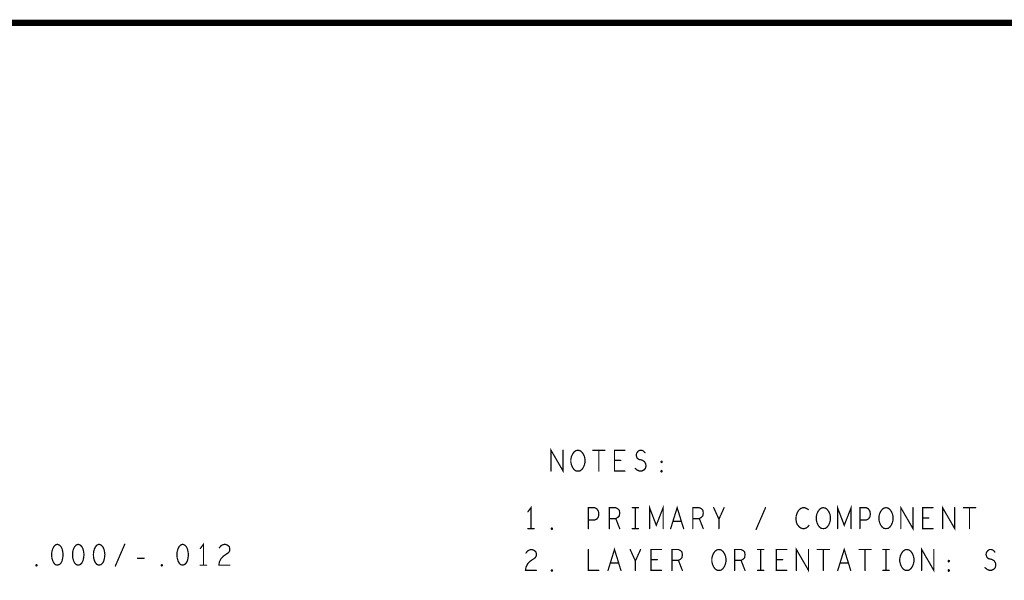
# Model space of a CAD drawing. Extents: x 28 to 61, y 24.9 to 46.
# Tile 39 of 59: x 43.8 to 48.5, y 43.3 to 46. Entities that reach past the tile are written whole.
import ezdxf

# ---------------------------------------------------------------- set-up
doc = ezdxf.new("R2010")
doc.units = 0
doc.layers.add('1', color=2, linetype='CONTINUOUS')

msp = doc.modelspace()

# ---------------------------------------------------------------- linework, layer by layer
at = {"layer": '1'}
for points, const_width in [([(27.97, 24.965), (60.97, 24.965), (60.97, 45.965), (27.97, 45.965), (27.97, 24.965)], 0.03), ([(46.313, 43.82), (46.313, 43.92), (46.371, 43.82), (46.371, 43.92)], 0.006), ([(46.442, 43.82), (46.432, 43.821), (46.423, 43.828), (46.416, 43.838), (46.411, 43.85), (46.408, 43.863), (46.408, 43.876), (46.411, 43.89), (46.416, 43.901), (46.423, 43.911), (46.432, 43.918), (46.442, 43.92), (46.452, 43.918), (46.461, 43.911), (46.468, 43.901), (46.473, 43.89), (46.476, 43.876), (46.476, 43.863), (46.473, 43.85), (46.468, 43.838), (46.461, 43.828), (46.452, 43.821), (46.442, 43.82)], 0.006), ([(46.513, 43.92), (46.571, 43.92)], 0.006), ([(46.542, 43.92), (46.542, 43.82)], 0.006), ([(46.667, 43.82), (46.617, 43.82), (46.617, 43.92), (46.667, 43.92)], 0.006), ([(46.716, 43.833), (46.726, 43.825), (46.737, 43.82), (46.747, 43.82), (46.757, 43.825), (46.765, 43.833), (46.768, 43.845), (46.766, 43.856), (46.76, 43.866), (46.748, 43.873), (46.733, 43.876), (46.725, 43.883), (46.721, 43.895), (46.723, 43.906), (46.73, 43.915), (46.738, 43.92), (46.747, 43.92), (46.756, 43.916), (46.763, 43.908)], 0.006), ([(46.647, 43.871), (46.617, 43.871)], 0.006), ([(46.842, 43.861), (46.84, 43.863), (46.84, 43.866), (46.842, 43.868), (46.845, 43.866), (46.845, 43.863), (46.842, 43.861)], 0.006), ([(46.842, 43.816), (46.84, 43.818), (46.84, 43.821), (46.842, 43.823), (46.845, 43.821), (46.845, 43.818), (46.842, 43.816)], 0.006), ([(46.785, 43.545), (46.785, 43.645), (46.817, 43.561), (46.85, 43.645), (46.85, 43.545)], 0.006), ([(47.685, 43.545), (47.685, 43.645), (47.717, 43.561), (47.75, 43.645), (47.75, 43.545)], 0.006), ([(46.217, 43.545), (46.217, 43.645), (46.202, 43.625)], 0.006), ([(46.492, 43.545), (46.492, 43.645), (46.522, 43.645), (46.532, 43.64), (46.54, 43.628), (46.542, 43.615), (46.54, 43.601), (46.533, 43.591), (46.522, 43.586), (46.492, 43.586)], 0.006), ([(46.592, 43.545), (46.592, 43.645), (46.623, 43.645), (46.633, 43.64), (46.64, 43.633), (46.642, 43.62), (46.64, 43.606), (46.632, 43.598), (46.623, 43.593), (46.592, 43.593)], 0.006), ([(46.702, 43.645), (46.732, 43.645)], 0.006), ([(46.717, 43.645), (46.717, 43.545)], 0.006), ([(46.886, 43.545), (46.917, 43.645), (46.948, 43.545)], 0.006), ([(46.992, 43.545), (46.992, 43.645), (47.023, 43.645), (47.033, 43.64), (47.04, 43.633), (47.042, 43.62), (47.04, 43.606), (47.032, 43.598), (47.023, 43.593), (46.992, 43.593)], 0.006), ([(47.117, 43.545), (47.117, 43.59), (47.092, 43.645)], 0.006), ([(47.142, 43.645), (47.117, 43.59)], 0.006), ([(47.295, 43.541), (47.34, 43.645)], 0.006), ([(47.545, 43.636), (47.537, 43.641), (47.528, 43.645), (47.518, 43.645), (47.507, 43.64), (47.498, 43.631), (47.492, 43.621), (47.487, 43.605), (47.486, 43.59), (47.488, 43.575), (47.492, 43.565), (47.5, 43.555), (47.508, 43.548), (47.517, 43.545), (47.526, 43.545), (47.535, 43.548), (47.542, 43.553), (47.548, 43.56)], 0.006), ([(47.617, 43.545), (47.607, 43.546), (47.598, 43.553), (47.591, 43.563), (47.586, 43.575), (47.583, 43.588), (47.583, 43.601), (47.586, 43.615), (47.591, 43.626), (47.598, 43.636), (47.607, 43.643), (47.617, 43.645), (47.627, 43.643), (47.636, 43.636), (47.643, 43.626), (47.648, 43.615), (47.651, 43.601), (47.651, 43.588), (47.648, 43.575), (47.643, 43.563), (47.636, 43.553), (47.627, 43.546), (47.617, 43.545)], 0.006), ([(47.792, 43.545), (47.792, 43.645), (47.822, 43.645), (47.832, 43.64), (47.84, 43.628), (47.842, 43.615), (47.84, 43.601), (47.833, 43.591), (47.822, 43.586), (47.792, 43.586)], 0.006), ([(47.917, 43.545), (47.907, 43.546), (47.898, 43.553), (47.891, 43.563), (47.886, 43.575), (47.883, 43.588), (47.883, 43.601), (47.886, 43.615), (47.891, 43.626), (47.898, 43.636), (47.907, 43.643), (47.917, 43.645), (47.927, 43.643), (47.936, 43.636), (47.943, 43.626), (47.948, 43.615), (47.951, 43.601), (47.951, 43.588), (47.948, 43.575), (47.943, 43.563), (47.936, 43.553), (47.927, 43.546), (47.917, 43.545)], 0.006), ([(47.988, 43.545), (47.988, 43.645), (48.046, 43.545), (48.046, 43.645)], 0.006), ([(48.142, 43.545), (48.092, 43.545), (48.092, 43.645), (48.142, 43.645)], 0.006), ([(48.188, 43.545), (48.188, 43.645), (48.246, 43.545), (48.246, 43.645)], 0.006), ([(48.288, 43.645), (48.346, 43.645)], 0.006), ([(48.317, 43.645), (48.317, 43.545)], 0.006), ([(46.623, 43.593), (46.642, 43.545)], 0.006), ([(46.937, 43.58), (46.897, 43.58)], 0.006), ([(47.023, 43.593), (47.042, 43.545)], 0.006), ([(48.122, 43.596), (48.092, 43.596)], 0.006), ([(46.202, 43.545), (46.232, 43.545)], 0.006), ([(46.317, 43.541), (46.315, 43.543), (46.315, 43.546), (46.317, 43.548), (46.32, 43.546), (46.32, 43.543), (46.317, 43.541)], 0.006), ([(46.702, 43.545), (46.732, 43.545)], 0.006), ([(43.949, 43.47), (43.939, 43.466), (43.932, 43.458), (43.927, 43.448), (43.923, 43.435), (43.922, 43.42), (43.923, 43.405), (43.927, 43.391), (43.932, 43.381), (43.939, 43.373), (43.949, 43.37), (43.959, 43.373), (43.967, 43.381), (43.972, 43.391), (43.975, 43.405), (43.977, 43.42), (43.975, 43.435), (43.972, 43.448), (43.967, 43.458), (43.959, 43.466), (43.949, 43.47)], 0.006), ([(44.049, 43.47), (44.039, 43.466), (44.032, 43.458), (44.027, 43.448), (44.023, 43.435), (44.022, 43.42), (44.023, 43.405), (44.027, 43.391), (44.032, 43.381), (44.039, 43.373), (44.049, 43.37), (44.059, 43.373), (44.067, 43.381), (44.072, 43.391), (44.075, 43.405), (44.077, 43.42), (44.075, 43.435), (44.072, 43.448), (44.067, 43.458), (44.059, 43.466), (44.049, 43.47)], 0.006), ([(44.149, 43.47), (44.139, 43.466), (44.132, 43.458), (44.127, 43.448), (44.123, 43.435), (44.122, 43.42), (44.123, 43.405), (44.127, 43.391), (44.132, 43.381), (44.139, 43.373), (44.149, 43.37), (44.159, 43.373), (44.167, 43.381), (44.172, 43.391), (44.175, 43.405), (44.177, 43.42), (44.175, 43.435), (44.172, 43.448), (44.167, 43.458), (44.159, 43.466), (44.149, 43.47)], 0.006), ([(44.227, 43.366), (44.272, 43.47)], 0.006), ([(44.549, 43.47), (44.539, 43.466), (44.532, 43.458), (44.527, 43.448), (44.523, 43.435), (44.522, 43.42), (44.523, 43.405), (44.527, 43.391), (44.532, 43.381), (44.539, 43.373), (44.549, 43.37), (44.559, 43.373), (44.567, 43.381), (44.572, 43.391), (44.575, 43.405), (44.577, 43.42), (44.575, 43.435), (44.572, 43.448), (44.567, 43.458), (44.559, 43.466), (44.549, 43.47)], 0.006), ([(44.649, 43.37), (44.649, 43.47), (44.634, 43.45)], 0.006), ([(44.725, 43.453), (44.733, 43.463), (44.742, 43.468), (44.752, 43.47), (44.764, 43.466), (44.773, 43.458), (44.775, 43.448), (44.774, 43.438), (44.769, 43.43), (44.744, 43.413), (44.733, 43.401), (44.725, 43.385), (44.723, 43.37), (44.775, 43.37)], 0.006), ([(46.193, 43.428), (46.201, 43.438), (46.21, 43.443), (46.22, 43.445), (46.232, 43.441), (46.241, 43.433), (46.243, 43.423), (46.242, 43.413), (46.237, 43.405), (46.212, 43.388), (46.201, 43.376), (46.193, 43.36), (46.191, 43.345), (46.243, 43.345)], 0.006), ([(46.492, 43.445), (46.492, 43.345), (46.542, 43.345)], 0.006), ([(46.586, 43.345), (46.617, 43.445), (46.648, 43.345)], 0.006), ([(46.717, 43.345), (46.717, 43.39), (46.692, 43.445)], 0.006), ([(46.742, 43.445), (46.717, 43.39)], 0.006), ([(46.842, 43.345), (46.792, 43.345), (46.792, 43.445), (46.842, 43.445)], 0.006), ([(46.892, 43.345), (46.892, 43.445), (46.923, 43.445), (46.933, 43.44), (46.94, 43.433), (46.942, 43.42), (46.94, 43.406), (46.932, 43.398), (46.923, 43.393), (46.892, 43.393)], 0.006), ([(47.117, 43.345), (47.107, 43.346), (47.098, 43.353), (47.091, 43.363), (47.086, 43.375), (47.083, 43.388), (47.083, 43.401), (47.086, 43.415), (47.091, 43.426), (47.098, 43.436), (47.107, 43.443), (47.117, 43.445), (47.127, 43.443), (47.136, 43.436), (47.143, 43.426), (47.148, 43.415), (47.151, 43.401), (47.151, 43.388), (47.148, 43.375), (47.143, 43.363), (47.136, 43.353), (47.127, 43.346), (47.117, 43.345)], 0.006), ([(47.192, 43.345), (47.192, 43.445), (47.223, 43.445), (47.233, 43.44), (47.24, 43.433), (47.242, 43.42), (47.24, 43.406), (47.232, 43.398), (47.223, 43.393), (47.192, 43.393)], 0.006), ([(47.302, 43.445), (47.332, 43.445)], 0.006), ([(47.317, 43.445), (47.317, 43.345)], 0.006), ([(47.442, 43.345), (47.392, 43.345), (47.392, 43.445), (47.442, 43.445)], 0.006), ([(47.488, 43.345), (47.488, 43.445), (47.546, 43.345), (47.546, 43.445)], 0.006), ([(47.588, 43.445), (47.646, 43.445)], 0.006), ([(47.617, 43.445), (47.617, 43.345)], 0.006), ([(47.686, 43.345), (47.717, 43.445), (47.748, 43.345)], 0.006), ([(47.788, 43.445), (47.846, 43.445)], 0.006), ([(47.817, 43.445), (47.817, 43.345)], 0.006), ([(47.902, 43.445), (47.932, 43.445)], 0.006), ([(47.917, 43.445), (47.917, 43.345)], 0.006), ([(48.017, 43.345), (48.007, 43.346), (47.998, 43.353), (47.991, 43.363), (47.986, 43.375), (47.983, 43.388), (47.983, 43.401), (47.986, 43.415), (47.991, 43.426), (47.998, 43.436), (48.007, 43.443), (48.017, 43.445), (48.027, 43.443), (48.036, 43.436), (48.043, 43.426), (48.048, 43.415), (48.051, 43.401), (48.051, 43.388), (48.048, 43.375), (48.043, 43.363), (48.036, 43.353), (48.027, 43.346), (48.017, 43.345)], 0.006), ([(48.088, 43.345), (48.088, 43.445), (48.146, 43.345), (48.146, 43.445)], 0.006), ([(48.391, 43.358), (48.401, 43.35), (48.412, 43.345), (48.422, 43.345), (48.432, 43.35), (48.44, 43.358), (48.443, 43.37), (48.441, 43.381), (48.435, 43.391), (48.423, 43.398), (48.408, 43.401), (48.4, 43.408), (48.396, 43.42), (48.398, 43.431), (48.405, 43.44), (48.413, 43.445), (48.422, 43.445), (48.431, 43.441), (48.438, 43.433)], 0.006), ([(43.849, 43.366), (43.847, 43.368), (43.847, 43.371), (43.849, 43.373), (43.852, 43.371), (43.852, 43.368), (43.849, 43.366)], 0.006), ([(44.333, 43.403), (44.365, 43.403)], 0.006), ([(44.449, 43.366), (44.447, 43.368), (44.447, 43.371), (44.449, 43.373), (44.452, 43.371), (44.452, 43.368), (44.449, 43.366)], 0.006), ([(46.637, 43.38), (46.597, 43.38)], 0.006), ([(46.822, 43.396), (46.792, 43.396)], 0.006), ([(46.923, 43.393), (46.942, 43.345)], 0.006), ([(47.223, 43.393), (47.242, 43.345)], 0.006), ([(47.422, 43.396), (47.392, 43.396)], 0.006), ([(47.737, 43.38), (47.697, 43.38)], 0.006), ([(48.217, 43.386), (48.215, 43.388), (48.215, 43.391), (48.217, 43.393), (48.22, 43.391), (48.22, 43.388), (48.217, 43.386)], 0.006), ([(44.634, 43.37), (44.664, 43.37)], 0.006), ([(46.317, 43.341), (46.315, 43.343), (46.315, 43.346), (46.317, 43.348), (46.32, 43.346), (46.32, 43.343), (46.317, 43.341)], 0.006), ([(47.302, 43.345), (47.332, 43.345)], 0.006), ([(47.902, 43.345), (47.932, 43.345)], 0.006), ([(48.217, 43.341), (48.215, 43.343), (48.215, 43.346), (48.217, 43.348), (48.22, 43.346), (48.22, 43.343), (48.217, 43.341)], 0.006)]:
    msp.add_lwpolyline(points, dxfattribs=dict(at, const_width=const_width))
at = {"layer": '1', "const_width": 0.003}
for points in [[(46.3725, 43.92, 1), (46.3695, 43.92, 1)], [(46.5145, 43.92, 1), (46.5115, 43.92, 1)], [(46.5435, 43.92, 1), (46.5405, 43.92, 1)], [(46.5725, 43.92, 1), (46.5695, 43.92, 1)], [(46.6685, 43.92, 1), (46.6655, 43.92, 1)], [(46.7645, 43.908, 1), (46.7615, 43.908, 1)], [(46.6185, 43.871, 1), (46.6155, 43.871, 1)], [(46.6485, 43.871, 1), (46.6455, 43.871, 1)], [(46.8435, 43.861, 1), (46.8405, 43.861, 1)], [(46.8435, 43.861, 1), (46.8405, 43.861, 1)], [(46.3145, 43.82, 1), (46.3115, 43.82, 1)], [(46.4435, 43.82, 1), (46.4405, 43.82, 1)], [(46.4435, 43.82, 1), (46.4405, 43.82, 1)], [(46.5435, 43.82, 1), (46.5405, 43.82, 1)], [(46.6685, 43.82, 1), (46.6655, 43.82, 1)], [(46.7175, 43.833, 1), (46.7145, 43.833, 1)], [(46.8435, 43.816, 1), (46.8405, 43.816, 1)], [(46.8435, 43.816, 1), (46.8405, 43.816, 1)], [(46.2035, 43.625, 1), (46.2005, 43.625, 1)], [(46.7035, 43.645, 1), (46.7005, 43.645, 1)], [(46.7185, 43.645, 1), (46.7155, 43.645, 1)], [(46.7335, 43.645, 1), (46.7305, 43.645, 1)], [(47.0935, 43.645, 1), (47.0905, 43.645, 1)], [(47.1435, 43.645, 1), (47.1405, 43.645, 1)], [(47.3415, 43.645, 1), (47.3385, 43.645, 1)], [(47.5465, 43.636, 1), (47.5435, 43.636, 1)], [(48.0475, 43.645, 1), (48.0445, 43.645, 1)], [(48.1435, 43.645, 1), (48.1405, 43.645, 1)], [(48.2475, 43.645, 1), (48.2445, 43.645, 1)], [(48.2895, 43.645, 1), (48.2865, 43.645, 1)], [(48.3185, 43.645, 1), (48.3155, 43.645, 1)], [(48.3475, 43.645, 1), (48.3445, 43.645, 1)], [(46.4935, 43.586, 1), (46.4905, 43.586, 1)], [(46.5935, 43.593, 1), (46.5905, 43.593, 1)], [(46.6245, 43.593, 1), (46.6215, 43.593, 1)], [(46.8985, 43.58, 1), (46.8955, 43.58, 1)], [(46.9385, 43.58, 1), (46.9355, 43.58, 1)], [(46.9935, 43.593, 1), (46.9905, 43.593, 1)], [(47.0245, 43.593, 1), (47.0215, 43.593, 1)], [(47.1185, 43.59, 1), (47.1155, 43.59, 1)], [(47.5495, 43.56, 1), (47.5465, 43.56, 1)], [(47.7935, 43.586, 1), (47.7905, 43.586, 1)], [(48.0935, 43.596, 1), (48.0905, 43.596, 1)], [(48.1235, 43.596, 1), (48.1205, 43.596, 1)], [(46.2035, 43.545, 1), (46.2005, 43.545, 1)], [(46.2185, 43.545, 1), (46.2155, 43.545, 1)], [(46.2335, 43.545, 1), (46.2305, 43.545, 1)], [(46.3185, 43.541, 1), (46.3155, 43.541, 1)], [(46.3185, 43.541, 1), (46.3155, 43.541, 1)], [(46.4935, 43.545, 1), (46.4905, 43.545, 1)], [(46.5935, 43.545, 1), (46.5905, 43.545, 1)], [(46.6435, 43.545, 1), (46.6405, 43.545, 1)], [(46.7035, 43.545, 1), (46.7005, 43.545, 1)], [(46.7185, 43.545, 1), (46.7155, 43.545, 1)], [(46.7335, 43.545, 1), (46.7305, 43.545, 1)], [(46.7865, 43.545, 1), (46.7835, 43.545, 1)], [(46.8515, 43.545, 1), (46.8485, 43.545, 1)], [(46.8875, 43.545, 1), (46.8845, 43.545, 1)], [(46.9495, 43.545, 1), (46.9465, 43.545, 1)], [(46.9935, 43.545, 1), (46.9905, 43.545, 1)], [(47.0435, 43.545, 1), (47.0405, 43.545, 1)], [(47.1185, 43.545, 1), (47.1155, 43.545, 1)], [(47.2965, 43.541, 1), (47.2935, 43.541, 1)], [(47.6185, 43.545, 1), (47.6155, 43.545, 1)], [(47.6185, 43.545, 1), (47.6155, 43.545, 1)], [(47.6865, 43.545, 1), (47.6835, 43.545, 1)], [(47.7515, 43.545, 1), (47.7485, 43.545, 1)], [(47.7935, 43.545, 1), (47.7905, 43.545, 1)], [(47.9185, 43.545, 1), (47.9155, 43.545, 1)], [(47.9185, 43.545, 1), (47.9155, 43.545, 1)], [(47.9895, 43.545, 1), (47.9865, 43.545, 1)], [(48.1435, 43.545, 1), (48.1405, 43.545, 1)], [(48.1895, 43.545, 1), (48.1865, 43.545, 1)], [(48.3185, 43.545, 1), (48.3155, 43.545, 1)], [(43.9505, 43.47, 1), (43.9475, 43.47, 1)], [(43.9505, 43.47, 1), (43.9475, 43.47, 1)], [(44.0505, 43.47, 1), (44.0475, 43.47, 1)], [(44.0505, 43.47, 1), (44.0475, 43.47, 1)], [(44.1505, 43.47, 1), (44.1475, 43.47, 1)], [(44.1505, 43.47, 1), (44.1475, 43.47, 1)], [(44.2735, 43.47, 1), (44.2705, 43.47, 1)], [(44.5505, 43.47, 1), (44.5475, 43.47, 1)], [(44.5505, 43.47, 1), (44.5475, 43.47, 1)], [(44.6355, 43.45, 1), (44.6325, 43.45, 1)], [(44.7265, 43.453, 1), (44.7235, 43.453, 1)], [(46.1945, 43.428, 1), (46.1915, 43.428, 1)], [(46.4935, 43.445, 1), (46.4905, 43.445, 1)], [(46.6935, 43.445, 1), (46.6905, 43.445, 1)], [(46.7435, 43.445, 1), (46.7405, 43.445, 1)], [(46.8435, 43.445, 1), (46.8405, 43.445, 1)], [(47.3035, 43.445, 1), (47.3005, 43.445, 1)], [(47.3185, 43.445, 1), (47.3155, 43.445, 1)], [(47.3335, 43.445, 1), (47.3305, 43.445, 1)], [(47.4435, 43.445, 1), (47.4405, 43.445, 1)], [(47.5475, 43.445, 1), (47.5445, 43.445, 1)], [(47.5895, 43.445, 1), (47.5865, 43.445, 1)], [(47.6185, 43.445, 1), (47.6155, 43.445, 1)], [(47.6475, 43.445, 1), (47.6445, 43.445, 1)], [(47.7895, 43.445, 1), (47.7865, 43.445, 1)], [(47.8185, 43.445, 1), (47.8155, 43.445, 1)], [(47.8475, 43.445, 1), (47.8445, 43.445, 1)], [(47.9035, 43.445, 1), (47.9005, 43.445, 1)], [(47.9185, 43.445, 1), (47.9155, 43.445, 1)], [(47.9335, 43.445, 1), (47.9305, 43.445, 1)], [(48.1475, 43.445, 1), (48.1445, 43.445, 1)], [(48.4395, 43.433, 1), (48.4365, 43.433, 1)], [(44.3345, 43.403, 1), (44.3315, 43.403, 1)], [(44.3665, 43.403, 1), (44.3635, 43.403, 1)], [(46.5985, 43.38, 1), (46.5955, 43.38, 1)], [(46.6385, 43.38, 1), (46.6355, 43.38, 1)], [(46.7185, 43.39, 1), (46.7155, 43.39, 1)], [(46.7935, 43.396, 1), (46.7905, 43.396, 1)], [(46.8235, 43.396, 1), (46.8205, 43.396, 1)], [(46.8935, 43.393, 1), (46.8905, 43.393, 1)], [(46.9245, 43.393, 1), (46.9215, 43.393, 1)], [(47.1935, 43.393, 1), (47.1905, 43.393, 1)], [(47.2245, 43.393, 1), (47.2215, 43.393, 1)], [(47.3935, 43.396, 1), (47.3905, 43.396, 1)], [(47.4235, 43.396, 1), (47.4205, 43.396, 1)], [(47.6985, 43.38, 1), (47.6955, 43.38, 1)], [(47.7385, 43.38, 1), (47.7355, 43.38, 1)], [(48.2185, 43.386, 1), (48.2155, 43.386, 1)], [(48.2185, 43.386, 1), (48.2155, 43.386, 1)], [(43.8505, 43.366, 1), (43.8475, 43.366, 1)], [(43.8505, 43.366, 1), (43.8475, 43.366, 1)], [(44.2285, 43.366, 1), (44.2255, 43.366, 1)], [(44.4505, 43.366, 1), (44.4475, 43.366, 1)], [(44.4505, 43.366, 1), (44.4475, 43.366, 1)], [(44.6355, 43.37, 1), (44.6325, 43.37, 1)], [(44.6505, 43.37, 1), (44.6475, 43.37, 1)], [(44.6655, 43.37, 1), (44.6625, 43.37, 1)], [(44.7765, 43.37, 1), (44.7735, 43.37, 1)], [(46.2445, 43.345, 1), (46.2415, 43.345, 1)], [(46.3185, 43.341, 1), (46.3155, 43.341, 1)], [(46.3185, 43.341, 1), (46.3155, 43.341, 1)], [(46.5435, 43.345, 1), (46.5405, 43.345, 1)], [(46.5875, 43.345, 1), (46.5845, 43.345, 1)], [(46.6495, 43.345, 1), (46.6465, 43.345, 1)], [(46.7185, 43.345, 1), (46.7155, 43.345, 1)], [(46.8435, 43.345, 1), (46.8405, 43.345, 1)], [(46.8935, 43.345, 1), (46.8905, 43.345, 1)], [(46.9435, 43.345, 1), (46.9405, 43.345, 1)], [(47.1185, 43.345, 1), (47.1155, 43.345, 1)], [(47.1185, 43.345, 1), (47.1155, 43.345, 1)], [(47.1935, 43.345, 1), (47.1905, 43.345, 1)], [(47.2435, 43.345, 1), (47.2405, 43.345, 1)], [(47.3035, 43.345, 1), (47.3005, 43.345, 1)], [(47.3185, 43.345, 1), (47.3155, 43.345, 1)], [(47.3335, 43.345, 1), (47.3305, 43.345, 1)], [(47.4435, 43.345, 1), (47.4405, 43.345, 1)], [(47.4895, 43.345, 1), (47.4865, 43.345, 1)], [(47.6185, 43.345, 1), (47.6155, 43.345, 1)], [(47.6875, 43.345, 1), (47.6845, 43.345, 1)], [(47.7495, 43.345, 1), (47.7465, 43.345, 1)], [(47.8185, 43.345, 1), (47.8155, 43.345, 1)], [(47.9035, 43.345, 1), (47.9005, 43.345, 1)], [(47.9185, 43.345, 1), (47.9155, 43.345, 1)], [(47.9335, 43.345, 1), (47.9305, 43.345, 1)], [(48.0185, 43.345, 1), (48.0155, 43.345, 1)], [(48.0185, 43.345, 1), (48.0155, 43.345, 1)], [(48.0895, 43.345, 1), (48.0865, 43.345, 1)], [(48.2185, 43.341, 1), (48.2155, 43.341, 1)], [(48.2185, 43.341, 1), (48.2155, 43.341, 1)], [(48.3925, 43.358, 1), (48.3895, 43.358, 1)]]:
    msp.add_lwpolyline(points, format="xyb", close=True, dxfattribs=at)

doc.saveas('drawing.dxf')
